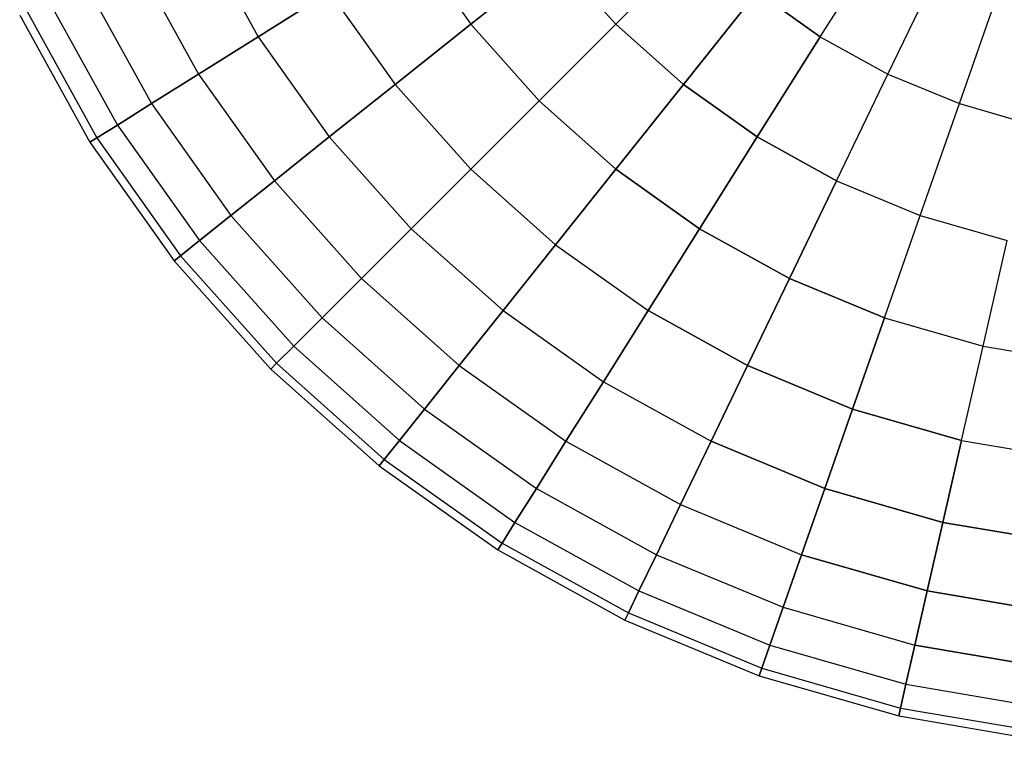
# Model space of a CAD drawing. Extents: x 0.2 to 44.2, y -21.9 to 24.
# Tile 1 of 239: x 6.3 to 12.4, y -21.9 to -17.4. Entities that reach past the tile are written whole.
import ezdxf

# ---------------------------------------------------------------- set-up
doc = ezdxf.new("R2010")
doc.units = 0
doc.header["$LTSCALE"] = 2.54
doc.layers.get('0').update_dxf_attribs({"color": 13, "linetype": 'CONTINUOUS'})

# ---------------------------------------------------------------- blocks, each defined once
blk = doc.blocks.new('GRUPUJ_1')
at = {"color": 0}
for p, q in [((7.2214, 5.061, 15.1975), (7.5889, 4.3961, 15.1975)), ((7.2214, 5.061, 6.685), (7.5889, 4.3961, 6.685)), ((7.2214, 5.061, 6.685), (7.5889, 4.3961, 6.685)), ((7.2214, 5.061, 15.1975), (7.5889, 4.3961, 15.1975)), ((11.06, 4.3961, 4.1675), (11.4777, 5.061, 3.7335)), ((11.06, 4.3961, 4.1675), (11.4777, 5.061, 3.7335)), ((11.06, 4.3961, 17.7151), (11.4777, 5.061, 18.149)), ((11.06, 4.3961, 17.7151), (11.4777, 5.061, 18.149)), ((8.5346, 4.9904, 16.5981), (8.9017, 4.473, 16.5981)), ((8.5346, 4.9904, 16.5981), (8.9017, 4.473, 16.5981)), ((8.5346, 4.9904, 5.2844), (8.9017, 4.473, 5.2844)), ((8.5346, 4.9904, 5.2844), (8.9017, 4.473, 5.2844)), ((10.3148, 4.9904, 17.7151), (9.7974, 4.473, 17.1959)), ((9.7974, 4.473, 4.6866), (10.3148, 4.9904, 4.1675)), ((9.7974, 4.473, 4.6866), (10.3148, 4.9904, 4.1675)), ((10.3148, 4.9904, 17.7151), (9.7974, 4.473, 17.1959)), ((6.8305, 4.8727, 14.4123), (7.2214, 4.1652, 14.4123)), ((6.8305, 4.8727, 7.4702), (7.2214, 4.1652, 7.4702)), ((6.8305, 4.8727, 7.4702), (7.2214, 4.1652, 7.4702)), ((6.8305, 4.8727, 14.4123), (7.2214, 4.1652, 14.4123)), ((8.9017, 4.473, 5.2844), (9.4247, 4.8901, 4.6866)), ((9.4247, 4.8901, 17.1959), (8.9017, 4.473, 16.5981)), ((9.4247, 4.8901, 17.1959), (8.9017, 4.473, 16.5981)), ((8.9017, 4.473, 5.2844), (9.4247, 4.8901, 4.6866)), ((9.4247, 4.8901, 4.6866), (9.7974, 4.473, 4.6866)), ((9.4247, 4.8901, 4.6866), (9.7974, 4.473, 4.6866)), ((9.4247, 4.8901, 17.1959), (9.7974, 4.473, 17.1959)), ((9.4247, 4.8901, 17.1959), (9.7974, 4.473, 17.1959)), ((11.4777, 4.1652, 4.1675), (11.8184, 4.8727, 3.7335)), ((11.4777, 4.1652, 17.7151), (11.8184, 4.8727, 18.149)), ((11.4777, 4.1652, 17.7151), (11.8184, 4.8727, 18.149)), ((11.4777, 4.1652, 4.1675), (11.8184, 4.8727, 3.7335)), ((6.5212, 4.7237, 8.299), (6.9308, 3.9826, 8.299)), ((6.5212, 4.7237, 13.5835), (6.9308, 3.9826, 13.5835)), ((6.5212, 4.7237, 8.299), (6.9308, 3.9826, 8.299)), ((6.5212, 4.7237, 13.5835), (6.9308, 3.9826, 13.5835)), ((11.9187, 3.9826, 4.1675), (12.178, 4.7237, 3.7335)), ((11.9187, 3.9826, 17.7151), (12.178, 4.7237, 18.149)), ((11.9187, 3.9826, 17.7151), (12.178, 4.7237, 18.149)), ((11.9187, 3.9826, 4.1675), (12.178, 4.7237, 3.7335)), ((8.0285, 4.6723, 15.9292), (7.5889, 4.3961, 15.1975)), ((7.5889, 4.3961, 6.685), (8.0285, 4.6723, 5.9534)), ((8.0285, 4.6723, 15.9292), (7.5889, 4.3961, 15.1975)), ((7.5889, 4.3961, 6.685), (8.0285, 4.6723, 5.9534)), ((8.0285, 4.6723, 15.9292), (8.4343, 4.1003, 15.9292)), ((8.0285, 4.6723, 15.9292), (8.4343, 4.1003, 15.9292)), ((8.0285, 4.6723, 5.9534), (8.4343, 4.1003, 5.9534)), ((8.0285, 4.6723, 5.9534), (8.4343, 4.1003, 5.9534)), ((10.6707, 4.6723, 17.7151), (10.2145, 4.1003, 17.1959)), ((10.6707, 4.6723, 17.7151), (10.2145, 4.1003, 17.1959)), ((10.2145, 4.1003, 4.6866), (10.6707, 4.6723, 4.1675)), ((10.2145, 4.1003, 4.6866), (10.6707, 4.6723, 4.1675)), ((10.6707, 4.6723, 4.1675), (11.06, 4.3961, 4.1675)), ((11.06, 4.3961, 17.7151), (10.6707, 4.6723, 17.7151)), ((10.6707, 4.6723, 4.1675), (11.06, 4.3961, 4.1675)), ((11.06, 4.3961, 17.7151), (10.6707, 4.6723, 17.7151)), ((6.2974, 4.616, 9.1611), (6.7205, 3.8505, 9.1611)), ((6.2974, 4.616, 9.1611), (6.7205, 3.8505, 9.1611)), ((6.2974, 4.616, 12.7214), (6.7205, 3.8505, 12.7214)), ((6.2974, 4.616, 12.7214), (6.7205, 3.8505, 12.7214)), ((6.1167, 4.5289, 10.9413), (6.5506, 3.7437, 10.9413)), ((6.1167, 4.5289, 10.9413), (6.5506, 3.7437, 10.9413)), ((6.162, 4.5508, 11.837), (6.5932, 3.7705, 11.837)), ((6.162, 4.5508, 10.0456), (6.5932, 3.7705, 10.0456)), ((6.162, 4.5508, 10.0456), (6.5932, 3.7705, 10.0456)), ((6.162, 4.5508, 11.837), (6.5932, 3.7705, 11.837)), ((8.9017, 4.473, 16.5981), (8.4343, 4.1003, 15.9292)), ((8.4343, 4.1003, 5.9534), (8.9017, 4.473, 5.2844)), ((8.9017, 4.473, 16.5981), (8.4343, 4.1003, 15.9292)), ((8.4343, 4.1003, 5.9534), (8.9017, 4.473, 5.2844)), ((8.9017, 4.473, 5.2844), (9.3244, 4, 5.2844)), ((8.9017, 4.473, 16.5981), (9.3244, 4, 16.5981)), ((8.9017, 4.473, 5.2844), (9.3244, 4, 5.2844)), ((8.9017, 4.473, 16.5981), (9.3244, 4, 16.5981)), ((9.3244, 4, 5.2844), (9.7974, 4.473, 4.6866)), ((9.3244, 4, 5.2844), (9.7974, 4.473, 4.6866)), ((9.7974, 4.473, 17.1959), (9.3244, 4, 16.5981)), ((9.7974, 4.473, 17.1959), (9.3244, 4, 16.5981)), ((10.2145, 4.1003, 17.1959), (9.7974, 4.473, 17.1959)), ((9.7974, 4.473, 4.6866), (10.2145, 4.1003, 4.6866)), ((9.7974, 4.473, 4.6866), (10.2145, 4.1003, 4.6866)), ((10.2145, 4.1003, 17.1959), (9.7974, 4.473, 17.1959)), ((7.5889, 4.3961, 15.1975), (7.2214, 4.1652, 14.4123)), ((7.2214, 4.1652, 7.4702), (7.5889, 4.3961, 6.685)), ((7.2214, 4.1652, 7.4702), (7.5889, 4.3961, 6.685)), ((7.5889, 4.3961, 15.1975), (7.2214, 4.1652, 14.4123)), ((7.5889, 4.3961, 15.1975), (8.0285, 3.7766, 15.1975)), ((7.5889, 4.3961, 6.685), (8.0285, 3.7766, 6.685)), ((7.5889, 4.3961, 15.1975), (8.0285, 3.7766, 15.1975)), ((7.5889, 4.3961, 6.685), (8.0285, 3.7766, 6.685)), ((11.06, 4.3961, 17.7151), (10.6707, 3.7766, 17.1959)), ((10.6707, 3.7766, 4.6866), (11.06, 4.3961, 4.1675)), ((11.06, 4.3961, 17.7151), (10.6707, 3.7766, 17.1959)), ((10.6707, 3.7766, 4.6866), (11.06, 4.3961, 4.1675)), ((11.06, 4.3961, 4.1675), (11.4777, 4.1652, 4.1675)), ((11.06, 4.3961, 17.7151), (11.4777, 4.1652, 17.7151)), ((11.06, 4.3961, 17.7151), (11.4777, 4.1652, 17.7151)), ((11.06, 4.3961, 4.1675), (11.4777, 4.1652, 4.1675)), ((7.2214, 4.1652, 14.4123), (6.9308, 3.9826, 13.5835)), ((6.9308, 3.9826, 8.299), (7.2214, 4.1652, 7.4702)), ((7.2214, 4.1652, 14.4123), (6.9308, 3.9826, 13.5835)), ((6.9308, 3.9826, 8.299), (7.2214, 4.1652, 7.4702)), ((7.2214, 4.1652, 14.4123), (7.6892, 3.506, 14.4123)), ((7.2214, 4.1652, 14.4123), (7.6892, 3.506, 14.4123)), ((7.2214, 4.1652, 7.4702), (7.6892, 3.506, 7.4702)), ((7.2214, 4.1652, 7.4702), (7.6892, 3.506, 7.4702)), ((11.1603, 3.506, 4.6866), (11.4777, 4.1652, 4.1675)), ((11.1603, 3.506, 17.1959), (11.4777, 4.1652, 17.7151)), ((11.1603, 3.506, 17.1959), (11.4777, 4.1652, 17.7151)), ((11.1603, 3.506, 4.6866), (11.4777, 4.1652, 4.1675)), ((11.4777, 4.1652, 4.1675), (11.9187, 3.9826, 4.1675)), ((11.4777, 4.1652, 17.7151), (11.9187, 3.9826, 17.7151)), ((11.4777, 4.1652, 17.7151), (11.9187, 3.9826, 17.7151)), ((11.4777, 4.1652, 4.1675), (11.9187, 3.9826, 4.1675)), ((8.0285, 3.7766, 6.685), (8.4343, 4.1003, 5.9534)), ((8.4343, 4.1003, 15.9292), (8.0285, 3.7766, 15.1975)), ((8.4343, 4.1003, 15.9292), (8.0285, 3.7766, 15.1975)), ((8.0285, 3.7766, 6.685), (8.4343, 4.1003, 5.9534)), ((8.4343, 4.1003, 5.9534), (8.9017, 3.5773, 5.9534)), ((8.4343, 4.1003, 15.9292), (8.9017, 3.5773, 15.9292)), ((8.4343, 4.1003, 5.9534), (8.9017, 3.5773, 5.9534)), ((8.4343, 4.1003, 15.9292), (8.9017, 3.5773, 15.9292)), ((9.7974, 3.5773, 5.2844), (10.2145, 4.1003, 4.6866)), ((10.2145, 4.1003, 17.1959), (9.7974, 3.5773, 16.5981)), ((9.7974, 3.5773, 5.2844), (10.2145, 4.1003, 4.6866)), ((10.2145, 4.1003, 17.1959), (9.7974, 3.5773, 16.5981)), ((10.2145, 4.1003, 4.6866), (10.6707, 3.7766, 4.6866)), ((10.6707, 3.7766, 17.1959), (10.2145, 4.1003, 17.1959)), ((10.6707, 3.7766, 17.1959), (10.2145, 4.1003, 17.1959)), ((10.2145, 4.1003, 4.6866), (10.6707, 3.7766, 4.6866)), ((6.9308, 3.9826, 13.5835), (6.7205, 3.8505, 12.7214)), ((6.7205, 3.8505, 9.1611), (6.9308, 3.9826, 8.299)), ((6.7205, 3.8505, 9.1611), (6.9308, 3.9826, 8.299)), ((6.9308, 3.9826, 13.5835), (6.7205, 3.8505, 12.7214)), ((6.9308, 3.9826, 13.5835), (7.4208, 3.292, 13.5835)), ((6.9308, 3.9826, 13.5835), (7.4208, 3.292, 13.5835)), ((6.9308, 3.9826, 8.299), (7.4208, 3.292, 8.299)), ((6.9308, 3.9826, 8.299), (7.4208, 3.292, 8.299)), ((9.3244, 4, 16.5981), (8.9017, 3.5773, 15.9292)), ((8.9017, 3.5773, 5.9534), (9.3244, 4, 5.2844)), ((8.9017, 3.5773, 5.9534), (9.3244, 4, 5.2844)), ((9.3244, 4, 16.5981), (8.9017, 3.5773, 15.9292)), ((9.3244, 4, 16.5981), (9.7974, 3.5773, 16.5981)), ((9.3244, 4, 5.2844), (9.7974, 3.5773, 5.2844)), ((9.3244, 4, 5.2844), (9.7974, 3.5773, 5.2844)), ((9.3244, 4, 16.5981), (9.7974, 3.5773, 16.5981)), ((11.677, 3.292, 4.6866), (11.9187, 3.9826, 4.1675)), ((11.677, 3.292, 4.6866), (11.9187, 3.9826, 4.1675)), ((11.677, 3.292, 17.1959), (11.9187, 3.9826, 17.7151)), ((11.677, 3.292, 17.1959), (11.9187, 3.9826, 17.7151)), ((11.9187, 3.9826, 4.1675), (12.3773, 3.8505, 4.1675)), ((11.9187, 3.9826, 4.1675), (12.3773, 3.8505, 4.1675)), ((11.9187, 3.9826, 17.7151), (12.3773, 3.8505, 17.7151)), ((11.9187, 3.9826, 17.7151), (12.3773, 3.8505, 17.7151)), ((6.7205, 3.8505, 12.7214), (6.5932, 3.7705, 11.837)), ((6.5932, 3.7705, 10.0456), (6.7205, 3.8505, 9.1611)), ((6.5932, 3.7705, 10.0456), (6.7205, 3.8505, 9.1611)), ((6.7205, 3.8505, 12.7214), (6.5932, 3.7705, 11.837)), ((6.7205, 3.8505, 12.7214), (7.2266, 3.1371, 12.7214)), ((6.7205, 3.8505, 12.7214), (7.2266, 3.1371, 12.7214)), ((6.7205, 3.8505, 9.1611), (7.2266, 3.1371, 9.1611)), ((6.7205, 3.8505, 9.1611), (7.2266, 3.1371, 9.1611)), ((6.5932, 3.7705, 11.837), (6.5506, 3.7437, 10.9413)), ((6.5506, 3.7437, 10.9413), (6.5932, 3.7705, 10.0456)), ((6.5932, 3.7705, 11.837), (6.5506, 3.7437, 10.9413)), ((6.5506, 3.7437, 10.9413), (6.5932, 3.7705, 10.0456)), ((6.5932, 3.7705, 11.837), (7.1091, 3.0434, 11.837)), ((6.5932, 3.7705, 11.837), (7.1091, 3.0434, 11.837)), ((6.5932, 3.7705, 10.0456), (7.1091, 3.0434, 10.0456)), ((6.5932, 3.7705, 10.0456), (7.1091, 3.0434, 10.0456)), ((7.6892, 3.506, 7.4702), (8.0285, 3.7766, 6.685)), ((8.0285, 3.7766, 15.1975), (7.6892, 3.506, 14.4123)), ((8.0285, 3.7766, 15.1975), (7.6892, 3.506, 14.4123)), ((7.6892, 3.506, 7.4702), (8.0285, 3.7766, 6.685)), ((8.0285, 3.7766, 6.685), (8.5346, 3.2102, 6.685)), ((8.0285, 3.7766, 6.685), (8.5346, 3.2102, 6.685)), ((8.0285, 3.7766, 15.1975), (8.5346, 3.2102, 15.1975)), ((8.0285, 3.7766, 15.1975), (8.5346, 3.2102, 15.1975)), ((10.3148, 3.2102, 5.2844), (10.6707, 3.7766, 4.6866)), ((10.6707, 3.7766, 17.1959), (10.3148, 3.2102, 16.5981)), ((10.6707, 3.7766, 17.1959), (10.3148, 3.2102, 16.5981)), ((10.3148, 3.2102, 5.2844), (10.6707, 3.7766, 4.6866)), ((11.1603, 3.506, 17.1959), (10.6707, 3.7766, 17.1959)), ((11.1603, 3.506, 17.1959), (10.6707, 3.7766, 17.1959)), ((10.6707, 3.7766, 4.6866), (11.1603, 3.506, 4.6866)), ((10.6707, 3.7766, 4.6866), (11.1603, 3.506, 4.6866)), ((6.5506, 3.7437, 10.9413), (7.0698, 3.0121, 10.9413)), ((6.5506, 3.7437, 10.9413), (7.0698, 3.0121, 10.9413)), ((8.9017, 3.5773, 15.9292), (8.5346, 3.2102, 15.1975)), ((8.5346, 3.2102, 6.685), (8.9017, 3.5773, 5.9534)), ((8.5346, 3.2102, 6.685), (8.9017, 3.5773, 5.9534)), ((8.9017, 3.5773, 15.9292), (8.5346, 3.2102, 15.1975)), ((8.9017, 3.5773, 15.9292), (9.4247, 3.1099, 15.9292)), ((8.9017, 3.5773, 5.9534), (9.4247, 3.1099, 5.9534)), ((8.9017, 3.5773, 15.9292), (9.4247, 3.1099, 15.9292)), ((8.9017, 3.5773, 5.9534), (9.4247, 3.1099, 5.9534)), ((9.7974, 3.5773, 16.5981), (9.4247, 3.1099, 15.9292)), ((9.4247, 3.1099, 5.9534), (9.7974, 3.5773, 5.2844)), ((9.4247, 3.1099, 5.9534), (9.7974, 3.5773, 5.2844)), ((9.7974, 3.5773, 16.5981), (9.4247, 3.1099, 15.9292)), ((9.7974, 3.5773, 5.2844), (10.3148, 3.2102, 5.2844)), ((10.3148, 3.2102, 16.5981), (9.7974, 3.5773, 16.5981)), ((9.7974, 3.5773, 5.2844), (10.3148, 3.2102, 5.2844)), ((10.3148, 3.2102, 16.5981), (9.7974, 3.5773, 16.5981)), ((7.6892, 3.506, 14.4123), (7.4208, 3.292, 13.5835)), ((7.6892, 3.506, 14.4123), (7.4208, 3.292, 13.5835)), ((7.4208, 3.292, 8.299), (7.6892, 3.506, 7.4702)), ((7.4208, 3.292, 8.299), (7.6892, 3.506, 7.4702)), ((7.6892, 3.506, 7.4702), (8.2278, 2.9034, 7.4702)), ((7.6892, 3.506, 14.4123), (8.2278, 2.9034, 14.4123)), ((7.6892, 3.506, 14.4123), (8.2278, 2.9034, 14.4123)), ((7.6892, 3.506, 7.4702), (8.2278, 2.9034, 7.4702)), ((11.1603, 3.506, 17.1959), (10.87, 2.9034, 16.5981)), ((11.1603, 3.506, 17.1959), (10.87, 2.9034, 16.5981)), ((10.87, 2.9034, 5.2844), (11.1603, 3.506, 4.6866)), ((10.87, 2.9034, 5.2844), (11.1603, 3.506, 4.6866)), ((11.1603, 3.506, 4.6866), (11.677, 3.292, 4.6866)), ((11.1603, 3.506, 17.1959), (11.677, 3.292, 17.1959)), ((11.1603, 3.506, 17.1959), (11.677, 3.292, 17.1959)), ((11.1603, 3.506, 4.6866), (11.677, 3.292, 4.6866)), ((7.4208, 3.292, 13.5835), (7.2266, 3.1371, 12.7214)), ((7.4208, 3.292, 13.5835), (7.2266, 3.1371, 12.7214)), ((7.2266, 3.1371, 9.1611), (7.4208, 3.292, 8.299)), ((7.2266, 3.1371, 9.1611), (7.4208, 3.292, 8.299)), ((7.4208, 3.292, 13.5835), (7.985, 2.6606, 13.5835)), ((7.4208, 3.292, 13.5835), (7.985, 2.6606, 13.5835)), ((7.4208, 3.292, 8.299), (7.985, 2.6606, 8.299)), ((7.4208, 3.292, 8.299), (7.985, 2.6606, 8.299)), ((11.4561, 2.6606, 5.2844), (11.677, 3.292, 4.6866)), ((11.4561, 2.6606, 16.5981), (11.677, 3.292, 17.1959)), ((11.4561, 2.6606, 16.5981), (11.677, 3.292, 17.1959)), ((11.4561, 2.6606, 5.2844), (11.677, 3.292, 4.6866)), ((11.677, 3.292, 4.6866), (12.2145, 3.1371, 4.6866)), ((11.677, 3.292, 4.6866), (12.2145, 3.1371, 4.6866)), ((11.677, 3.292, 17.1959), (12.2145, 3.1371, 17.1959)), ((11.677, 3.292, 17.1959), (12.2145, 3.1371, 17.1959)), ((8.2278, 2.9034, 7.4702), (8.5346, 3.2102, 6.685)), ((8.5346, 3.2102, 15.1975), (8.2278, 2.9034, 14.4123)), ((8.2278, 2.9034, 7.4702), (8.5346, 3.2102, 6.685)), ((8.5346, 3.2102, 15.1975), (8.2278, 2.9034, 14.4123)), ((8.5346, 3.2102, 15.1975), (9.101, 2.704, 15.1975)), ((8.5346, 3.2102, 6.685), (9.101, 2.704, 6.685)), ((8.5346, 3.2102, 15.1975), (9.101, 2.704, 15.1975)), ((8.5346, 3.2102, 6.685), (9.101, 2.704, 6.685)), ((9.9968, 2.704, 5.9534), (10.3148, 3.2102, 5.2844)), ((10.3148, 3.2102, 16.5981), (9.9968, 2.704, 15.9292)), ((9.9968, 2.704, 5.9534), (10.3148, 3.2102, 5.2844)), ((10.3148, 3.2102, 16.5981), (9.9968, 2.704, 15.9292)), ((10.3148, 3.2102, 5.2844), (10.87, 2.9034, 5.2844)), ((10.87, 2.9034, 16.5981), (10.3148, 3.2102, 16.5981)), ((10.87, 2.9034, 16.5981), (10.3148, 3.2102, 16.5981)), ((10.3148, 3.2102, 5.2844), (10.87, 2.9034, 5.2844)), ((7.2266, 3.1371, 12.7214), (7.1091, 3.0434, 11.837)), ((7.1091, 3.0434, 10.0456), (7.2266, 3.1371, 9.1611)), ((7.2266, 3.1371, 12.7214), (7.1091, 3.0434, 11.837)), ((7.1091, 3.0434, 10.0456), (7.2266, 3.1371, 9.1611)), ((7.2266, 3.1371, 12.7214), (7.8094, 2.485, 12.7214)), ((7.2266, 3.1371, 9.1611), (7.8094, 2.485, 9.1611)), ((7.2266, 3.1371, 12.7214), (7.8094, 2.485, 12.7214)), ((7.2266, 3.1371, 9.1611), (7.8094, 2.485, 9.1611)), ((9.4247, 3.1099, 15.9292), (9.101, 2.704, 15.1975)), ((9.101, 2.704, 6.685), (9.4247, 3.1099, 5.9534)), ((9.101, 2.704, 6.685), (9.4247, 3.1099, 5.9534)), ((9.4247, 3.1099, 15.9292), (9.101, 2.704, 15.1975)), ((9.4247, 3.1099, 5.9534), (9.9968, 2.704, 5.9534)), ((9.4247, 3.1099, 5.9534), (9.9968, 2.704, 5.9534)), ((9.4247, 3.1099, 15.9292), (9.9968, 2.704, 15.9292)), ((9.4247, 3.1099, 15.9292), (9.9968, 2.704, 15.9292)), ((12.0657, 2.485, 5.2844), (12.2145, 3.1371, 4.6866)), ((12.0657, 2.485, 5.2844), (12.2145, 3.1371, 4.6866)), ((12.0657, 2.485, 16.5981), (12.2145, 3.1371, 17.1959)), ((12.0657, 2.485, 16.5981), (12.2145, 3.1371, 17.1959)), ((7.0698, 3.0121, 10.9413), (7.1091, 3.0434, 10.0456)), ((7.1091, 3.0434, 11.837), (7.0698, 3.0121, 10.9413)), ((7.1091, 3.0434, 11.837), (7.0698, 3.0121, 10.9413)), ((7.0698, 3.0121, 10.9413), (7.1091, 3.0434, 10.0456)), ((7.1091, 3.0434, 10.0456), (7.7031, 2.3787, 10.0456)), ((7.1091, 3.0434, 11.837), (7.7031, 2.3787, 11.837)), ((7.1091, 3.0434, 11.837), (7.7031, 2.3787, 11.837)), ((7.1091, 3.0434, 10.0456), (7.7031, 2.3787, 10.0456)), ((7.0698, 3.0121, 10.9413), (7.6676, 2.3431, 10.9413)), ((7.0698, 3.0121, 10.9413), (7.6676, 2.3431, 10.9413)), ((8.2278, 2.9034, 14.4123), (7.985, 2.6606, 13.5835)), ((7.985, 2.6606, 8.299), (8.2278, 2.9034, 7.4702)), ((8.2278, 2.9034, 14.4123), (7.985, 2.6606, 13.5835)), ((7.985, 2.6606, 8.299), (8.2278, 2.9034, 7.4702)), ((8.2278, 2.9034, 7.4702), (8.8305, 2.3648, 7.4702)), ((8.2278, 2.9034, 14.4123), (8.8305, 2.3648, 14.4123)), ((8.2278, 2.9034, 14.4123), (8.8305, 2.3648, 14.4123)), ((8.2278, 2.9034, 7.4702), (8.8305, 2.3648, 7.4702)), ((10.6106, 2.3648, 5.9534), (10.87, 2.9034, 5.2844)), ((10.6106, 2.3648, 5.9534), (10.87, 2.9034, 5.2844)), ((10.87, 2.9034, 16.5981), (10.6106, 2.3648, 15.9292)), ((10.87, 2.9034, 16.5981), (10.6106, 2.3648, 15.9292)), ((10.87, 2.9034, 5.2844), (11.4561, 2.6606, 5.2844)), ((11.4561, 2.6606, 16.5981), (10.87, 2.9034, 16.5981)), ((11.4561, 2.6606, 16.5981), (10.87, 2.9034, 16.5981)), ((10.87, 2.9034, 5.2844), (11.4561, 2.6606, 5.2844)), ((9.101, 2.704, 15.1975), (8.8305, 2.3648, 14.4123)), ((8.8305, 2.3648, 7.4702), (9.101, 2.704, 6.685)), ((8.8305, 2.3648, 7.4702), (9.101, 2.704, 6.685)), ((9.101, 2.704, 15.1975), (8.8305, 2.3648, 14.4123)), ((9.101, 2.704, 15.1975), (9.7206, 2.2645, 15.1975)), ((9.101, 2.704, 6.685), (9.7206, 2.2645, 6.685)), ((9.101, 2.704, 6.685), (9.7206, 2.2645, 6.685)), ((9.101, 2.704, 15.1975), (9.7206, 2.2645, 15.1975)), ((9.7206, 2.2645, 6.685), (9.9968, 2.704, 5.9534)), ((9.9968, 2.704, 15.9292), (9.7206, 2.2645, 15.1975)), ((9.9968, 2.704, 15.9292), (9.7206, 2.2645, 15.1975)), ((9.7206, 2.2645, 6.685), (9.9968, 2.704, 5.9534)), ((9.9968, 2.704, 5.9534), (10.6106, 2.3648, 5.9534)), ((10.6106, 2.3648, 15.9292), (9.9968, 2.704, 15.9292)), ((10.6106, 2.3648, 15.9292), (9.9968, 2.704, 15.9292)), ((9.9968, 2.704, 5.9534), (10.6106, 2.3648, 5.9534)), ((7.985, 2.6606, 13.5835), (7.8094, 2.485, 12.7214)), ((7.8094, 2.485, 9.1611), (7.985, 2.6606, 8.299)), ((7.985, 2.6606, 13.5835), (7.8094, 2.485, 12.7214)), ((7.8094, 2.485, 9.1611), (7.985, 2.6606, 8.299)), ((7.985, 2.6606, 13.5835), (8.6164, 2.0963, 13.5835)), ((7.985, 2.6606, 8.299), (8.6164, 2.0963, 8.299)), ((7.985, 2.6606, 13.5835), (8.6164, 2.0963, 13.5835)), ((7.985, 2.6606, 8.299), (8.6164, 2.0963, 8.299)), ((11.2586, 2.0963, 5.9534), (11.4561, 2.6606, 5.2844)), ((11.4561, 2.6606, 16.5981), (11.2586, 2.0963, 15.9292)), ((11.2586, 2.0963, 5.9534), (11.4561, 2.6606, 5.2844)), ((11.4561, 2.6606, 16.5981), (11.2586, 2.0963, 15.9292)), ((11.4561, 2.6606, 5.2844), (12.0657, 2.485, 5.2844)), ((11.4561, 2.6606, 5.2844), (12.0657, 2.485, 5.2844)), ((11.4561, 2.6606, 16.5981), (12.0657, 2.485, 16.5981)), ((11.4561, 2.6606, 16.5981), (12.0657, 2.485, 16.5981)), ((7.7031, 2.3787, 10.0456), (7.8094, 2.485, 9.1611)), ((7.8094, 2.485, 12.7214), (7.7031, 2.3787, 11.837)), ((7.8094, 2.485, 12.7214), (7.7031, 2.3787, 11.837)), ((7.7031, 2.3787, 10.0456), (7.8094, 2.485, 9.1611)), ((7.8094, 2.485, 9.1611), (8.4616, 1.9022, 9.1611)), ((7.8094, 2.485, 12.7214), (8.4616, 1.9022, 12.7214)), ((7.8094, 2.485, 12.7214), (8.4616, 1.9022, 12.7214)), ((7.8094, 2.485, 9.1611), (8.4616, 1.9022, 9.1611)), ((11.9326, 1.9022, 5.9534), (12.0657, 2.485, 5.2844)), ((11.9326, 1.9022, 5.9534), (12.0657, 2.485, 5.2844)), ((11.9326, 1.9022, 15.9292), (12.0657, 2.485, 16.5981)), ((11.9326, 1.9022, 15.9292), (12.0657, 2.485, 16.5981)), ((12.0657, 2.485, 5.2844), (12.6911, 2.3787, 5.2844)), ((12.0657, 2.485, 5.2844), (12.6911, 2.3787, 5.2844)), ((12.0657, 2.485, 16.5981), (12.6911, 2.3787, 16.5981)), ((12.0657, 2.485, 16.5981), (12.6911, 2.3787, 16.5981)), ((7.7031, 2.3787, 11.837), (7.6676, 2.3431, 10.9413)), ((7.6676, 2.3431, 10.9413), (7.7031, 2.3787, 10.0456)), ((7.6676, 2.3431, 10.9413), (7.7031, 2.3787, 10.0456)), ((7.7031, 2.3787, 11.837), (7.6676, 2.3431, 10.9413)), ((7.7031, 2.3787, 10.0456), (8.3679, 1.7847, 10.0456)), ((7.7031, 2.3787, 11.837), (8.3679, 1.7847, 11.837)), ((7.7031, 2.3787, 10.0456), (8.3679, 1.7847, 10.0456)), ((7.7031, 2.3787, 11.837), (8.3679, 1.7847, 11.837)), ((7.6676, 2.3431, 10.9413), (8.3365, 1.7453, 10.9413)), ((7.6676, 2.3431, 10.9413), (8.3365, 1.7453, 10.9413)), ((8.6164, 2.0963, 8.299), (8.8305, 2.3648, 7.4702)), ((8.8305, 2.3648, 14.4123), (8.6164, 2.0963, 13.5835)), ((8.6164, 2.0963, 8.299), (8.8305, 2.3648, 7.4702)), ((8.8305, 2.3648, 14.4123), (8.6164, 2.0963, 13.5835)), ((8.8305, 2.3648, 14.4123), (9.4897, 1.897, 14.4123)), ((8.8305, 2.3648, 7.4702), (9.4897, 1.897, 7.4702)), ((8.8305, 2.3648, 7.4702), (9.4897, 1.897, 7.4702)), ((8.8305, 2.3648, 14.4123), (9.4897, 1.897, 14.4123)), ((10.6106, 2.3648, 15.9292), (10.3854, 1.897, 15.1975)), ((10.3854, 1.897, 6.685), (10.6106, 2.3648, 5.9534)), ((10.6106, 2.3648, 15.9292), (10.3854, 1.897, 15.1975)), ((10.3854, 1.897, 6.685), (10.6106, 2.3648, 5.9534)), ((10.6106, 2.3648, 5.9534), (11.2586, 2.0963, 5.9534)), ((11.2586, 2.0963, 15.9292), (10.6106, 2.3648, 15.9292)), ((11.2586, 2.0963, 15.9292), (10.6106, 2.3648, 15.9292)), ((10.6106, 2.3648, 5.9534), (11.2586, 2.0963, 5.9534)), ((9.7206, 2.2645, 15.1975), (9.4897, 1.897, 14.4123)), ((9.7206, 2.2645, 15.1975), (9.4897, 1.897, 14.4123)), ((9.4897, 1.897, 7.4702), (9.7206, 2.2645, 6.685)), ((9.4897, 1.897, 7.4702), (9.7206, 2.2645, 6.685)), ((9.7206, 2.2645, 15.1975), (10.3854, 1.897, 15.1975)), ((9.7206, 2.2645, 6.685), (10.3854, 1.897, 6.685)), ((9.7206, 2.2645, 15.1975), (10.3854, 1.897, 15.1975)), ((9.7206, 2.2645, 6.685), (10.3854, 1.897, 6.685)), ((8.4616, 1.9022, 9.1611), (8.6164, 2.0963, 8.299)), ((8.6164, 2.0963, 13.5835), (8.4616, 1.9022, 12.7214)), ((8.4616, 1.9022, 9.1611), (8.6164, 2.0963, 8.299)), ((8.6164, 2.0963, 13.5835), (8.4616, 1.9022, 12.7214)), ((8.6164, 2.0963, 8.299), (9.307, 1.6063, 8.299)), ((8.6164, 2.0963, 8.299), (9.307, 1.6063, 8.299)), ((8.6164, 2.0963, 13.5835), (9.307, 1.6063, 13.5835)), ((8.6164, 2.0963, 13.5835), (9.307, 1.6063, 13.5835)), ((11.2586, 2.0963, 15.9292), (11.0872, 1.6063, 15.1975)), ((11.2586, 2.0963, 15.9292), (11.0872, 1.6063, 15.1975)), ((11.0872, 1.6063, 6.685), (11.2586, 2.0963, 5.9534)), ((11.0872, 1.6063, 6.685), (11.2586, 2.0963, 5.9534)), ((11.9326, 1.9022, 15.9292), (11.2586, 2.0963, 15.9292)), ((11.2586, 2.0963, 5.9534), (11.9326, 1.9022, 5.9534)), ((11.2586, 2.0963, 5.9534), (11.9326, 1.9022, 5.9534)), ((11.9326, 1.9022, 15.9292), (11.2586, 2.0963, 15.9292)), ((8.3679, 1.7847, 10.0456), (8.4616, 1.9022, 9.1611)), ((8.3679, 1.7847, 10.0456), (8.4616, 1.9022, 9.1611)), ((8.4616, 1.9022, 12.7214), (8.3679, 1.7847, 11.837)), ((8.4616, 1.9022, 12.7214), (8.3679, 1.7847, 11.837)), ((8.4616, 1.9022, 9.1611), (9.1749, 1.396, 9.1611)), ((8.4616, 1.9022, 9.1611), (9.1749, 1.396, 9.1611)), ((8.4616, 1.9022, 12.7214), (9.1749, 1.396, 12.7214)), ((8.4616, 1.9022, 12.7214), (9.1749, 1.396, 12.7214)), ((9.4897, 1.897, 14.4123), (9.307, 1.6063, 13.5835)), ((9.307, 1.6063, 8.299), (9.4897, 1.897, 7.4702)), ((9.307, 1.6063, 8.299), (9.4897, 1.897, 7.4702)), ((9.4897, 1.897, 14.4123), (9.307, 1.6063, 13.5835)), ((9.4897, 1.897, 14.4123), (10.1971, 1.506, 14.4123)), ((9.4897, 1.897, 7.4702), (10.1971, 1.506, 7.4702)), ((9.4897, 1.897, 14.4123), (10.1971, 1.506, 14.4123)), ((9.4897, 1.897, 7.4702), (10.1971, 1.506, 7.4702)), ((10.3854, 1.897, 15.1975), (10.1971, 1.506, 14.4123)), ((10.1971, 1.506, 7.4702), (10.3854, 1.897, 6.685)), ((10.1971, 1.506, 7.4702), (10.3854, 1.897, 6.685)), ((10.3854, 1.897, 15.1975), (10.1971, 1.506, 14.4123)), ((11.0872, 1.6063, 15.1975), (10.3854, 1.897, 15.1975)), ((10.3854, 1.897, 6.685), (11.0872, 1.6063, 6.685)), ((10.3854, 1.897, 6.685), (11.0872, 1.6063, 6.685)), ((11.0872, 1.6063, 15.1975), (10.3854, 1.897, 15.1975)), ((11.9326, 1.9022, 15.9292), (11.8171, 1.396, 15.1975)), ((11.8171, 1.396, 6.685), (11.9326, 1.9022, 5.9534)), ((11.8171, 1.396, 6.685), (11.9326, 1.9022, 5.9534)), ((11.9326, 1.9022, 15.9292), (11.8171, 1.396, 15.1975)), ((11.9326, 1.9022, 5.9534), (12.6241, 1.7847, 5.9534)), ((11.9326, 1.9022, 5.9534), (12.6241, 1.7847, 5.9534)), ((11.9326, 1.9022, 15.9292), (12.6241, 1.7847, 15.9292)), ((11.9326, 1.9022, 15.9292), (12.6241, 1.7847, 15.9292)), ((8.3365, 1.7453, 10.9413), (8.3679, 1.7847, 10.0456)), ((8.3679, 1.7847, 11.837), (8.3365, 1.7453, 10.9413)), ((8.3365, 1.7453, 10.9413), (8.3679, 1.7847, 10.0456)), ((8.3679, 1.7847, 11.837), (8.3365, 1.7453, 10.9413)), ((8.3679, 1.7847, 10.0456), (9.0949, 1.2688, 10.0456)), ((8.3679, 1.7847, 10.0456), (9.0949, 1.2688, 10.0456)), ((8.3679, 1.7847, 11.837), (9.0949, 1.2688, 11.837)), ((8.3679, 1.7847, 11.837), (9.0949, 1.2688, 11.837)), ((8.3365, 1.7453, 10.9413), (9.0682, 1.2262, 10.9413)), ((8.3365, 1.7453, 10.9413), (9.0682, 1.2262, 10.9413)), ((9.1749, 1.396, 9.1611), (9.307, 1.6063, 8.299)), ((9.307, 1.6063, 13.5835), (9.1749, 1.396, 12.7214)), ((9.1749, 1.396, 9.1611), (9.307, 1.6063, 8.299)), ((9.307, 1.6063, 13.5835), (9.1749, 1.396, 12.7214)), ((9.307, 1.6063, 13.5835), (10.0481, 1.1967, 13.5835)), ((9.307, 1.6063, 13.5835), (10.0481, 1.1967, 13.5835)), ((9.307, 1.6063, 8.299), (10.0481, 1.1967, 8.299)), ((9.307, 1.6063, 8.299), (10.0481, 1.1967, 8.299)), ((11.0872, 1.6063, 15.1975), (10.9439, 1.1967, 14.4123)), ((10.9439, 1.1967, 7.4702), (11.0872, 1.6063, 6.685)), ((10.9439, 1.1967, 7.4702), (11.0872, 1.6063, 6.685)), ((11.0872, 1.6063, 15.1975), (10.9439, 1.1967, 14.4123)), ((11.8171, 1.396, 15.1975), (11.0872, 1.6063, 15.1975)), ((11.8171, 1.396, 15.1975), (11.0872, 1.6063, 15.1975)), ((11.0872, 1.6063, 6.685), (11.8171, 1.396, 6.685)), ((11.0872, 1.6063, 6.685), (11.8171, 1.396, 6.685)), ((10.1971, 1.506, 14.4123), (10.0481, 1.1967, 13.5835)), ((10.0481, 1.1967, 8.299), (10.1971, 1.506, 7.4702)), ((10.0481, 1.1967, 8.299), (10.1971, 1.506, 7.4702)), ((10.1971, 1.506, 14.4123), (10.0481, 1.1967, 13.5835)), ((10.1971, 1.506, 7.4702), (10.9439, 1.1967, 7.4702)), ((10.1971, 1.506, 14.4123), (10.9439, 1.1967, 14.4123)), ((10.1971, 1.506, 7.4702), (10.9439, 1.1967, 7.4702)), ((10.1971, 1.506, 14.4123), (10.9439, 1.1967, 14.4123)), ((9.0949, 1.2688, 10.0456), (9.1749, 1.396, 9.1611)), ((9.0949, 1.2688, 10.0456), (9.1749, 1.396, 9.1611)), ((9.1749, 1.396, 12.7214), (9.0949, 1.2688, 11.837)), ((9.1749, 1.396, 12.7214), (9.0949, 1.2688, 11.837)), ((9.1749, 1.396, 9.1611), (9.9404, 0.973, 9.1611)), ((9.1749, 1.396, 12.7214), (9.9404, 0.973, 12.7214)), ((9.1749, 1.396, 12.7214), (9.9404, 0.973, 12.7214)), ((9.1749, 1.396, 9.1611), (9.9404, 0.973, 9.1611)), ((11.8171, 1.396, 15.1975), (11.7206, 0.973, 14.4123)), ((11.8171, 1.396, 15.1975), (11.7206, 0.973, 14.4123)), ((11.7206, 0.973, 7.4702), (11.8171, 1.396, 6.685)), ((11.7206, 0.973, 7.4702), (11.8171, 1.396, 6.685)), ((12.566, 1.2688, 15.1975), (11.8171, 1.396, 15.1975)), ((11.8171, 1.396, 6.685), (12.566, 1.2688, 6.685)), ((11.8171, 1.396, 6.685), (12.566, 1.2688, 6.685)), ((12.566, 1.2688, 15.1975), (11.8171, 1.396, 15.1975)), ((9.0682, 1.2262, 10.9413), (9.0949, 1.2688, 10.0456)), ((9.0949, 1.2688, 11.837), (9.0682, 1.2262, 10.9413)), ((9.0682, 1.2262, 10.9413), (9.0949, 1.2688, 10.0456)), ((9.0949, 1.2688, 11.837), (9.0682, 1.2262, 10.9413)), ((9.0682, 1.2262, 10.9413), (9.8534, 0.7922, 10.9413)), ((9.0682, 1.2262, 10.9413), (9.8534, 0.7922, 10.9413)), ((9.0949, 1.2688, 10.0456), (9.8752, 0.8376, 10.0456)), ((9.0949, 1.2688, 11.837), (9.8752, 0.8376, 11.837)), ((9.0949, 1.2688, 11.837), (9.8752, 0.8376, 11.837)), ((9.0949, 1.2688, 10.0456), (9.8752, 0.8376, 10.0456)), ((10.0481, 1.1967, 13.5835), (9.9404, 0.973, 12.7214)), ((9.9404, 0.973, 9.1611), (10.0481, 1.1967, 8.299)), ((9.9404, 0.973, 9.1611), (10.0481, 1.1967, 8.299)), ((10.0481, 1.1967, 13.5835), (9.9404, 0.973, 12.7214)), ((10.0481, 1.1967, 8.299), (10.8305, 0.8727, 8.299)), ((10.0481, 1.1967, 8.299), (10.8305, 0.8727, 8.299)), ((10.0481, 1.1967, 13.5835), (10.8305, 0.8727, 13.5835)), ((10.0481, 1.1967, 13.5835), (10.8305, 0.8727, 13.5835)), ((10.8305, 0.8727, 8.299), (10.9439, 1.1967, 7.4702)), ((10.8305, 0.8727, 8.299), (10.9439, 1.1967, 7.4702)), ((10.9439, 1.1967, 14.4123), (10.8305, 0.8727, 13.5835)), ((10.9439, 1.1967, 14.4123), (10.8305, 0.8727, 13.5835)), ((11.7206, 0.973, 14.4123), (10.9439, 1.1967, 14.4123)), ((10.9439, 1.1967, 7.4702), (11.7206, 0.973, 7.4702)), ((10.9439, 1.1967, 7.4702), (11.7206, 0.973, 7.4702)), ((11.7206, 0.973, 14.4123), (10.9439, 1.1967, 14.4123)), ((9.8752, 0.8376, 10.0456), (9.9404, 0.973, 9.1611)), ((9.9404, 0.973, 12.7214), (9.8752, 0.8376, 11.837)), ((9.8752, 0.8376, 10.0456), (9.9404, 0.973, 9.1611)), ((9.9404, 0.973, 12.7214), (9.8752, 0.8376, 11.837)), ((9.9404, 0.973, 9.1611), (10.7484, 0.6383, 9.1611)), ((9.9404, 0.973, 9.1611), (10.7484, 0.6383, 9.1611)), ((9.9404, 0.973, 12.7214), (10.7484, 0.6383, 12.7214)), ((9.9404, 0.973, 12.7214), (10.7484, 0.6383, 12.7214)), ((11.7206, 0.973, 14.4123), (11.6442, 0.6383, 13.5835)), ((11.6442, 0.6383, 8.299), (11.7206, 0.973, 7.4702)), ((11.6442, 0.6383, 8.299), (11.7206, 0.973, 7.4702)), ((11.7206, 0.973, 14.4123), (11.6442, 0.6383, 13.5835)), ((12.5174, 0.8376, 14.4123), (11.7206, 0.973, 14.4123)), ((12.5174, 0.8376, 14.4123), (11.7206, 0.973, 14.4123)), ((11.7206, 0.973, 7.4702), (12.5174, 0.8376, 7.4702)), ((11.7206, 0.973, 7.4702), (12.5174, 0.8376, 7.4702)), ((10.7484, 0.6383, 9.1611), (10.8305, 0.8727, 8.299)), ((10.8305, 0.8727, 13.5835), (10.7484, 0.6383, 12.7214)), ((10.7484, 0.6383, 9.1611), (10.8305, 0.8727, 8.299)), ((10.8305, 0.8727, 13.5835), (10.7484, 0.6383, 12.7214)), ((10.8305, 0.8727, 8.299), (11.6442, 0.6383, 8.299)), ((10.8305, 0.8727, 13.5835), (11.6442, 0.6383, 13.5835)), ((10.8305, 0.8727, 8.299), (11.6442, 0.6383, 8.299)), ((10.8305, 0.8727, 13.5835), (11.6442, 0.6383, 13.5835)), ((9.8752, 0.8376, 11.837), (9.8534, 0.7922, 10.9413)), ((9.8534, 0.7922, 10.9413), (9.8752, 0.8376, 10.0456)), ((9.8752, 0.8376, 11.837), (9.8534, 0.7922, 10.9413)), ((9.8534, 0.7922, 10.9413), (9.8752, 0.8376, 10.0456)), ((9.8534, 0.7922, 10.9413), (10.6822, 0.4489, 10.9413)), ((9.8534, 0.7922, 10.9413), (10.6822, 0.4489, 10.9413)), ((9.8752, 0.8376, 10.0456), (10.6988, 0.4964, 10.0456)), ((9.8752, 0.8376, 10.0456), (10.6988, 0.4964, 10.0456)), ((9.8752, 0.8376, 11.837), (10.6988, 0.4964, 11.837)), ((9.8752, 0.8376, 11.837), (10.6988, 0.4964, 11.837)), ((10.7484, 0.6383, 12.7214), (10.6988, 0.4964, 11.837)), ((10.6988, 0.4964, 10.0456), (10.7484, 0.6383, 9.1611)), ((10.6988, 0.4964, 10.0456), (10.7484, 0.6383, 9.1611)), ((10.7484, 0.6383, 12.7214), (10.6988, 0.4964, 11.837)), ((10.7484, 0.6383, 9.1611), (11.5889, 0.3961, 9.1611)), ((10.7484, 0.6383, 12.7214), (11.5889, 0.3961, 12.7214)), ((10.7484, 0.6383, 12.7214), (11.5889, 0.3961, 12.7214)), ((10.7484, 0.6383, 9.1611), (11.5889, 0.3961, 9.1611)), ((11.5889, 0.3961, 9.1611), (11.6442, 0.6383, 8.299)), ((11.6442, 0.6383, 13.5835), (11.5889, 0.3961, 12.7214)), ((11.5889, 0.3961, 9.1611), (11.6442, 0.6383, 8.299)), ((11.6442, 0.6383, 13.5835), (11.5889, 0.3961, 12.7214)), ((12.479, 0.4964, 13.5835), (11.6442, 0.6383, 13.5835)), ((11.6442, 0.6383, 8.299), (12.479, 0.4964, 8.299)), ((11.6442, 0.6383, 8.299), (12.479, 0.4964, 8.299)), ((12.479, 0.4964, 13.5835), (11.6442, 0.6383, 13.5835)), ((10.6988, 0.4964, 11.837), (10.6822, 0.4489, 10.9413)), ((10.6822, 0.4489, 10.9413), (10.6988, 0.4964, 10.0456)), ((10.6822, 0.4489, 10.9413), (10.6988, 0.4964, 10.0456)), ((10.6988, 0.4964, 11.837), (10.6822, 0.4489, 10.9413)), ((10.6988, 0.4964, 11.837), (11.5555, 0.2496, 11.837)), ((10.6988, 0.4964, 10.0456), (11.5555, 0.2496, 10.0456)), ((10.6988, 0.4964, 11.837), (11.5555, 0.2496, 11.837)), ((10.6988, 0.4964, 10.0456), (11.5555, 0.2496, 10.0456)), ((10.6822, 0.4489, 10.9413), (11.5443, 0.2006, 10.9413)), ((10.6822, 0.4489, 10.9413), (11.5443, 0.2006, 10.9413)), ((11.5555, 0.2496, 10.0456), (11.5889, 0.3961, 9.1611)), ((11.5889, 0.3961, 12.7214), (11.5555, 0.2496, 11.837)), ((11.5889, 0.3961, 12.7214), (11.5555, 0.2496, 11.837)), ((11.5555, 0.2496, 10.0456), (11.5889, 0.3961, 9.1611)), ((11.5889, 0.3961, 9.1611), (12.4512, 0.2496, 9.1611)), ((11.5889, 0.3961, 9.1611), (12.4512, 0.2496, 9.1611)), ((11.5889, 0.3961, 12.7214), (12.4512, 0.2496, 12.7214)), ((11.5889, 0.3961, 12.7214), (12.4512, 0.2496, 12.7214)), ((11.5555, 0.2496, 11.837), (11.5443, 0.2006, 10.9413)), ((11.5555, 0.2496, 11.837), (11.5443, 0.2006, 10.9413)), ((11.5443, 0.2006, 10.9413), (11.5555, 0.2496, 10.0456)), ((11.5443, 0.2006, 10.9413), (11.5555, 0.2496, 10.0456)), ((11.5555, 0.2496, 10.0456), (12.4343, 0.1003, 10.0456)), ((11.5555, 0.2496, 11.837), (12.4343, 0.1003, 11.837)), ((11.5555, 0.2496, 10.0456), (12.4343, 0.1003, 10.0456)), ((11.5555, 0.2496, 11.837), (12.4343, 0.1003, 11.837)), ((11.5443, 0.2006, 10.9413), (12.4287, 0.0503, 10.9413)), ((11.5443, 0.2006, 10.9413), (12.4287, 0.0503, 10.9413))]:
    blk.add_line(p, q, dxfattribs=at)
blk = doc.blocks.new('GRUPUJ_3')
at = {"color": 0}
blk.add_blockref('GRUPUJ_1', (0, 0), dxfattribs=at)

msp = doc.modelspace()

# ---------------------------------------------------------------- block references
at = {"color": 0}
msp.add_blockref('GRUPUJ_3', (0.2222, -21.9402, 1.2505), dxfattribs=at)

doc.saveas('drawing.dxf')
